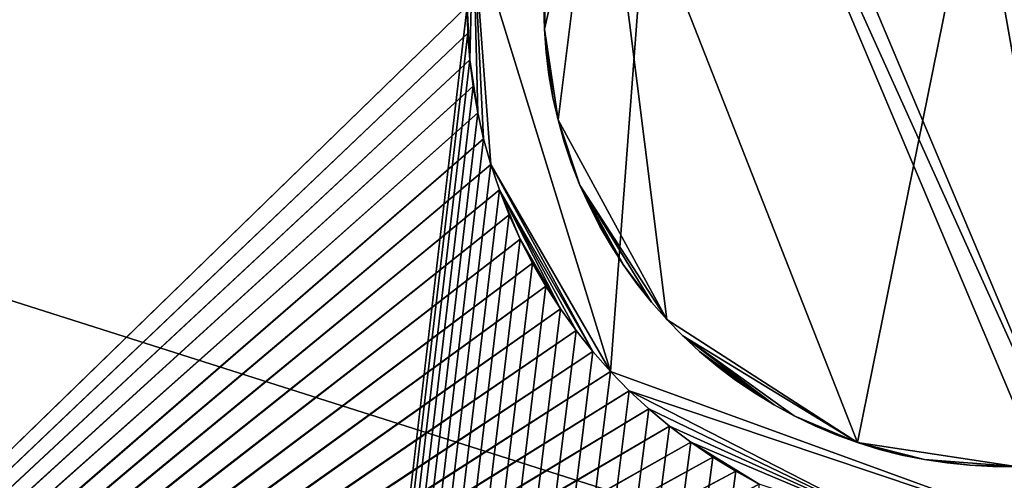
# Model space of a CAD drawing. Header units: millimetres. Extents: x 0 to 3270, y -325 to 325.
# Tile 40 of 256: x 1337 to 1350, y -6 to 0. Entities that reach past the tile are written whole.
import ezdxf

# ---------------------------------------------------------------- set-up
doc = ezdxf.new("R2010")
doc.units = ezdxf.units.MM
for name, color, linetype in [('FootBore1_P1', 7, 'Continuous'), ('PivotPin1_P1', 7, 'Continuous'), ('TongueBore1_P1', 7, 'Continuous')]:
    doc.layers.add(name, color=color, linetype=linetype)

# ---------------------------------------------------------------- blocks, each defined once
blk = doc.blocks.new('TongueBore1_P1')
at = {"layer": 'TongueBore1_P1'}
for points in [[(1600, 27.5, 1000), (0, 27.5, 1000), (0, -27.5, 1000)], [(1600, 27.5, 1000), (0, -27.5, 1000), (1600, -27.5, 1000)], [(1270, -17.5, 880), (1380, 17.5, 880), (1380, -17.5, 880)], [(1270, 17.5, 880), (1380, 17.5, 880), (1270, -17.5, 880)], [(1380, -17.5, 160), (1270, 17.5, 160), (1270, -17.5, 160)], [(1380, 17.5, 160), (1270, 17.5, 160), (1380, -17.5, 160)], [(1325, 17.5, 40), (1343, 0, 40), (1325, -17.5, 40)], [(1348.784, 6.894, 150), (1350.523, 6.98, 150), (1351.216, -6.894, 150)], [(1345.914, 5.684, 150), (1348.784, 6.894, 150), (1351.216, -6.894, 150)], [(1345.636, 5.473, 150), (1345.914, 5.684, 150), (1351.216, -6.894, 150)], [(1343.078, 1.043, 150), (1345.636, 5.473, 150), (1344.869, -4.761, 150)], [(1344.869, -4.761, 150), (1345.636, 5.473, 150), (1350.87, -6.946, 150)], [(1350.87, -6.946, 150), (1345.636, 5.473, 150), (1351.216, -6.894, 150)], [(1343, 0, 150), (1343.078, 1.043, 150), (1343.035, -0.697, 150)], [(1343.035, -0.697, 150), (1343.078, 1.043, 150), (1343.139, -1.387, 150)], [(1343.139, -1.387, 150), (1343.078, 1.043, 150), (1343.216, -1.727, 150)], [(1343.311, -2.063, 150), (1343.078, 1.043, 150), (1344.869, -4.761, 150)], [(1343.216, -1.727, 150), (1343.078, 1.043, 150), (1343.311, -2.063, 150)], [(1325, -17.5, 40), (1343, 0, 40), (1343.009, -0.349, 40)], [(1343.009, -0.349, 40), (1343, 0, 40), (1343, 0, 150)], [(1343.009, -0.349, 40), (1343, 0, 150), (1343.009, -0.349, 150)], [(1343.009, -0.349, 150), (1343, 0, 150), (1343.035, -0.697, 150)], [(1325, -17.5, 40), (1343.009, -0.349, 40), (1343.035, -0.697, 40)], [(1343.035, -0.697, 40), (1343.009, -0.349, 40), (1343.009, -0.349, 150)], [(1343.035, -0.697, 40), (1343.009, -0.349, 150), (1343.035, -0.697, 150)], [(1325, -17.5, 40), (1343.035, -0.697, 40), (1343.078, -1.043, 40)], [(1343.078, -1.043, 40), (1343.035, -0.697, 40), (1343.035, -0.697, 150)], [(1343.078, -1.043, 40), (1343.035, -0.697, 150), (1343.078, -1.043, 150)], [(1343.078, -1.043, 150), (1343.035, -0.697, 150), (1343.139, -1.387, 150)], [(1325, -17.5, 40), (1343.078, -1.043, 40), (1343.139, -1.387, 40)], [(1343.139, -1.387, 40), (1343.078, -1.043, 40), (1343.078, -1.043, 150)], [(1343.139, -1.387, 40), (1343.078, -1.043, 150), (1343.139, -1.387, 150)], [(1325, -17.5, 40), (1343.139, -1.387, 40), (1343.216, -1.727, 40)], [(1343.216, -1.727, 40), (1343.139, -1.387, 40), (1343.139, -1.387, 150)], [(1343.216, -1.727, 40), (1343.139, -1.387, 150), (1343.216, -1.727, 150)], [(1325, -17.5, 40), (1343.216, -1.727, 40), (1343.311, -2.063, 40)], [(1343.311, -2.063, 40), (1343.216, -1.727, 40), (1343.216, -1.727, 150)], [(1343.311, -2.063, 40), (1343.216, -1.727, 150), (1343.311, -2.063, 150)], [(1325, -17.5, 40), (1343.311, -2.063, 40), (1343.422, -2.394, 40)], [(1343.422, -2.394, 40), (1343.311, -2.063, 40), (1343.311, -2.063, 150)], [(1343.422, -2.394, 40), (1343.311, -2.063, 150), (1343.422, -2.394, 150)], [(1343.422, -2.394, 150), (1343.311, -2.063, 150), (1344.638, -4.5, 150)], [(1344.638, -4.5, 150), (1343.311, -2.063, 150), (1344.869, -4.761, 150)], [(1325, -17.5, 40), (1343.422, -2.394, 40), (1343.55, -2.719, 40)], [(1343.55, -2.719, 40), (1343.422, -2.394, 40), (1343.422, -2.394, 150)], [(1343.55, -2.719, 40), (1343.422, -2.394, 150), (1343.55, -2.719, 150)], [(1343.693, -3.037, 150), (1343.422, -2.394, 150), (1344.216, -3.943, 150)], [(1343.55, -2.719, 150), (1343.422, -2.394, 150), (1343.693, -3.037, 150)], [(1344.216, -3.943, 150), (1343.422, -2.394, 150), (1344.42, -4.227, 150)], [(1344.42, -4.227, 150), (1343.422, -2.394, 150), (1344.638, -4.5, 150)], [(1325, -17.5, 40), (1343.55, -2.719, 40), (1343.693, -3.037, 40)], [(1343.693, -3.037, 40), (1343.55, -2.719, 40), (1343.55, -2.719, 150)], [(1343.693, -3.037, 40), (1343.55, -2.719, 150), (1343.693, -3.037, 150)], [(1325, -17.5, 40), (1343.693, -3.037, 40), (1343.852, -3.348, 40)], [(1343.852, -3.348, 40), (1343.693, -3.037, 40), (1343.693, -3.037, 150)], [(1343.852, -3.348, 40), (1343.693, -3.037, 150), (1343.852, -3.348, 150)], [(1343.852, -3.348, 150), (1343.693, -3.037, 150), (1344.027, -3.65, 150)], [(1344.027, -3.65, 150), (1343.693, -3.037, 150), (1344.216, -3.943, 150)], [(1325, -17.5, 40), (1343.852, -3.348, 40), (1344.027, -3.65, 40)], [(1344.027, -3.65, 40), (1343.852, -3.348, 40), (1343.852, -3.348, 150)], [(1344.027, -3.65, 40), (1343.852, -3.348, 150), (1344.027, -3.65, 150)], [(1325, -17.5, 40), (1344.027, -3.65, 40), (1344.216, -3.943, 40)], [(1344.216, -3.943, 40), (1344.027, -3.65, 150), (1344.216, -3.943, 150)], [(1344.216, -3.943, 40), (1344.027, -3.65, 40), (1344.027, -3.65, 150)], [(1325, -17.5, 40), (1344.216, -3.943, 40), (1344.42, -4.227, 40)], [(1344.42, -4.227, 40), (1344.216, -3.943, 150), (1344.42, -4.227, 150)], [(1344.42, -4.227, 40), (1344.216, -3.943, 40), (1344.216, -3.943, 150)], [(1325, -17.5, 40), (1344.42, -4.227, 40), (1344.638, -4.5, 40)], [(1344.638, -4.5, 40), (1344.42, -4.227, 150), (1344.638, -4.5, 150)], [(1344.638, -4.5, 40), (1344.42, -4.227, 40), (1344.42, -4.227, 150)], [(1325, -17.5, 40), (1344.638, -4.5, 40), (1344.869, -4.761, 40)], [(1344.869, -4.761, 40), (1344.638, -4.5, 150), (1344.869, -4.761, 150)], [(1344.869, -4.761, 40), (1344.638, -4.5, 40), (1344.638, -4.5, 150)], [(1325, -17.5, 40), (1344.869, -4.761, 40), (1345.112, -5.011, 40)], [(1345.112, -5.011, 40), (1344.869, -4.761, 150), (1345.112, -5.011, 150)], [(1345.112, -5.011, 40), (1344.869, -4.761, 40), (1344.869, -4.761, 150)], [(1344.869, -4.761, 150), (1350.87, -6.946, 150), (1345.112, -5.011, 150)], [(1345.112, -5.011, 40), (1345.368, -5.248, 40), (1325, -17.5, 40)], [(1345.368, -5.248, 40), (1345.112, -5.011, 150), (1345.368, -5.248, 150)], [(1345.368, -5.248, 40), (1345.112, -5.011, 40), (1345.112, -5.011, 150)], [(1345.112, -5.011, 150), (1348.784, -6.894, 150), (1345.368, -5.248, 150)], [(1345.112, -5.011, 150), (1350.87, -6.946, 150), (1348.784, -6.894, 150)], [(1345.368, -5.248, 40), (1345.636, -5.473, 40), (1325, -17.5, 40)], [(1345.636, -5.473, 40), (1345.368, -5.248, 150), (1345.636, -5.473, 150)], [(1345.636, -5.473, 40), (1345.368, -5.248, 40), (1345.368, -5.248, 150)], [(1345.368, -5.248, 150), (1348.784, -6.894, 150), (1345.636, -5.473, 150)], [(1345.636, -5.473, 40), (1345.914, -5.684, 40), (1325, -17.5, 40)], [(1345.914, -5.684, 40), (1345.636, -5.473, 150), (1345.914, -5.684, 150)], [(1345.914, -5.684, 40), (1345.636, -5.473, 40), (1345.636, -5.473, 150)], [(1345.636, -5.473, 150), (1348.784, -6.894, 150), (1345.914, -5.684, 150)], [(1345.914, -5.684, 40), (1346.202, -5.88, 40), (1325, -17.5, 40)], [(1346.202, -5.88, 40), (1345.914, -5.684, 150), (1346.202, -5.88, 150)], [(1346.202, -5.88, 40), (1345.914, -5.684, 40), (1345.914, -5.684, 150)], [(1345.914, -5.684, 150), (1346.807, -6.229, 150), (1346.202, -5.88, 150)], [(1345.914, -5.684, 150), (1348.784, -6.894, 150), (1346.807, -6.229, 150)], [(1346.202, -5.88, 40), (1346.5, -6.062, 40), (1325, -17.5, 40)], [(1346.202, -5.88, 40), (1346.202, -5.88, 150), (1346.5, -6.062, 150)], [(1346.5, -6.062, 40), (1346.202, -5.88, 40), (1346.5, -6.062, 150)], [(1346.202, -5.88, 150), (1346.807, -6.229, 150), (1346.5, -6.062, 150)], [(1346.5, -6.062, 40), (1346.807, -6.229, 40), (1325, -17.5, 40)], [(1346.807, -6.229, 40), (1346.5, -6.062, 150), (1346.807, -6.229, 150)], [(1346.807, -6.229, 40), (1346.5, -6.062, 40), (1346.5, -6.062, 150)]]:
    blk.add_3dface(points, dxfattribs=at)
blk = doc.blocks.new('FootBore1_P1')
at = {"layer": 'FootBore1_P1'}
for points in [[(1305, -325), (1305, 325), (1343, 0)], [(1343, 0, 40), (1324.8, 17.7, 40), (1324.8, -17.7, 40)], [(1343, 0, 40), (1324.8, -17.7, 40), (1343.009, -0.349, 40)], [(1343, 0), (1343, 0, 40), (1343.009, -0.349, 40)], [(1305, -325), (1343, 0), (1343.009, -0.349)], [(1343.009, -0.349), (1343, 0), (1343.009, -0.349, 40)], [(1305, -325), (1343.009, -0.349), (1343.035, -0.697)], [(1343.009, -0.349, 40), (1324.8, -17.7, 40), (1343.035, -0.697, 40)], [(1343.009, -0.349), (1343.009, -0.349, 40), (1343.035, -0.697, 40)], [(1343.035, -0.697), (1343.009, -0.349), (1343.035, -0.697, 40)], [(1305, -325), (1343.035, -0.697), (1343.078, -1.043)], [(1343.035, -0.697, 40), (1324.8, -17.7, 40), (1343.078, -1.043, 40)], [(1343.035, -0.697), (1343.035, -0.697, 40), (1343.078, -1.043, 40)], [(1343.078, -1.043), (1343.035, -0.697), (1343.078, -1.043, 40)], [(1305, -325), (1343.078, -1.043), (1343.139, -1.387)], [(1343.078, -1.043, 40), (1324.8, -17.7, 40), (1343.139, -1.387, 40)], [(1343.139, -1.387), (1343.078, -1.043), (1343.078, -1.043, 40)], [(1343.139, -1.387), (1343.078, -1.043, 40), (1343.139, -1.387, 40)], [(1305, -325), (1343.139, -1.387), (1343.216, -1.727)], [(1343.139, -1.387, 40), (1324.8, -17.7, 40), (1343.216, -1.727, 40)], [(1343.216, -1.727), (1343.139, -1.387), (1343.139, -1.387, 40)], [(1343.216, -1.727), (1343.139, -1.387, 40), (1343.216, -1.727, 40)], [(1305, -325), (1343.216, -1.727), (1343.311, -2.063)], [(1343.216, -1.727, 40), (1324.8, -17.7, 40), (1343.311, -2.063, 40)], [(1343.216, -1.727), (1343.216, -1.727, 40), (1343.311, -2.063, 40)], [(1343.311, -2.063), (1343.216, -1.727), (1343.311, -2.063, 40)], [(1305, -325), (1343.311, -2.063), (1343.422, -2.394)], [(1343.311, -2.063, 40), (1324.8, -17.7, 40), (1343.422, -2.394, 40)], [(1343.311, -2.063), (1343.311, -2.063, 40), (1343.422, -2.394, 40)], [(1343.422, -2.394), (1343.311, -2.063), (1343.422, -2.394, 40)], [(1305, -325), (1343.422, -2.394), (1343.55, -2.719)], [(1343.422, -2.394, 40), (1324.8, -17.7, 40), (1343.55, -2.719, 40)], [(1343.422, -2.394), (1343.422, -2.394, 40), (1343.55, -2.719, 40)], [(1343.55, -2.719), (1343.422, -2.394), (1343.55, -2.719, 40)], [(1305, -325), (1343.55, -2.719), (1343.693, -3.037)], [(1343.55, -2.719, 40), (1324.8, -17.7, 40), (1343.693, -3.037, 40)], [(1343.55, -2.719), (1343.55, -2.719, 40), (1343.693, -3.037, 40)], [(1343.693, -3.037), (1343.55, -2.719), (1343.693, -3.037, 40)], [(1305, -325), (1343.693, -3.037), (1343.852, -3.348)], [(1343.693, -3.037, 40), (1324.8, -17.7, 40), (1343.852, -3.348, 40)], [(1343.693, -3.037), (1343.693, -3.037, 40), (1343.852, -3.348, 40)], [(1343.852, -3.348), (1343.693, -3.037), (1343.852, -3.348, 40)], [(1305, -325), (1343.852, -3.348), (1344.027, -3.65)], [(1343.852, -3.348, 40), (1324.8, -17.7, 40), (1344.027, -3.65, 40)], [(1344.027, -3.65), (1343.852, -3.348), (1343.852, -3.348, 40)], [(1344.027, -3.65), (1343.852, -3.348, 40), (1344.027, -3.65, 40)], [(1305, -325), (1344.027, -3.65), (1344.216, -3.943)], [(1344.027, -3.65, 40), (1324.8, -17.7, 40), (1344.216, -3.943, 40)], [(1344.027, -3.65), (1344.027, -3.65, 40), (1344.216, -3.943, 40)], [(1344.216, -3.943), (1344.027, -3.65), (1344.216, -3.943, 40)], [(1305, -325), (1344.216, -3.943), (1344.42, -4.227)], [(1344.216, -3.943, 40), (1324.8, -17.7, 40), (1344.42, -4.227, 40)], [(1344.216, -3.943), (1344.216, -3.943, 40), (1344.42, -4.227, 40)], [(1344.42, -4.227), (1344.216, -3.943), (1344.42, -4.227, 40)], [(1305, -325), (1344.42, -4.227), (1344.638, -4.5)], [(1344.42, -4.227, 40), (1324.8, -17.7, 40), (1344.638, -4.5, 40)], [(1344.638, -4.5), (1344.42, -4.227), (1344.42, -4.227, 40)], [(1344.638, -4.5), (1344.42, -4.227, 40), (1344.638, -4.5, 40)], [(1305, -325), (1344.638, -4.5), (1344.869, -4.761)], [(1344.638, -4.5, 40), (1324.8, -17.7, 40), (1344.869, -4.761, 40)], [(1344.638, -4.5), (1344.638, -4.5, 40), (1344.869, -4.761, 40)], [(1344.869, -4.761), (1344.638, -4.5), (1344.869, -4.761, 40)], [(1305, -325), (1344.869, -4.761), (1345.112, -5.011)], [(1344.869, -4.761, 40), (1324.8, -17.7, 40), (1345.112, -5.011, 40)], [(1345.112, -5.011), (1344.869, -4.761), (1344.869, -4.761, 40)], [(1345.112, -5.011), (1344.869, -4.761, 40), (1345.112, -5.011, 40)], [(1345.112, -5.011), (1345.368, -5.248), (1305, -325)], [(1345.368, -5.248, 40), (1345.112, -5.011, 40), (1324.8, -17.7, 40)], [(1345.112, -5.011), (1345.112, -5.011, 40), (1345.368, -5.248, 40)], [(1345.368, -5.248), (1345.112, -5.011), (1345.368, -5.248, 40)], [(1345.368, -5.248), (1345.636, -5.473), (1305, -325)], [(1345.636, -5.473, 40), (1345.368, -5.248, 40), (1324.8, -17.7, 40)], [(1345.636, -5.473), (1345.368, -5.248, 40), (1345.636, -5.473, 40)], [(1345.636, -5.473), (1345.368, -5.248), (1345.368, -5.248, 40)], [(1345.636, -5.473), (1345.914, -5.684), (1305, -325)], [(1345.914, -5.684, 40), (1345.636, -5.473, 40), (1324.8, -17.7, 40)], [(1345.636, -5.473), (1345.636, -5.473, 40), (1345.914, -5.684, 40)], [(1345.914, -5.684), (1345.636, -5.473), (1345.914, -5.684, 40)], [(1345.914, -5.684), (1346.202, -5.88), (1305, -325)], [(1346.202, -5.88, 40), (1345.914, -5.684, 40), (1324.8, -17.7, 40)], [(1345.914, -5.684), (1345.914, -5.684, 40), (1346.202, -5.88, 40)], [(1346.202, -5.88), (1345.914, -5.684), (1346.202, -5.88, 40)], [(1346.202, -5.88), (1346.5, -6.062), (1305, -325)], [(1346.5, -6.062, 40), (1346.202, -5.88, 40), (1324.8, -17.7, 40)], [(1346.5, -6.062), (1346.202, -5.88, 40), (1346.5, -6.062, 40)], [(1346.5, -6.062), (1346.202, -5.88), (1346.202, -5.88, 40)], [(1346.5, -6.062), (1346.807, -6.229), (1305, -325)], [(1346.807, -6.229, 40), (1346.5, -6.062, 40), (1324.8, -17.7, 40)], [(1346.807, -6.229), (1346.5, -6.062, 40), (1346.807, -6.229, 40)], [(1346.807, -6.229), (1346.5, -6.062), (1346.5, -6.062, 40)]]:
    blk.add_3dface(points, dxfattribs=at)
blk = doc.blocks.new('PivotPin1_P1')
at = {"layer": 'PivotPin1_P1'}
for points in [[(1344.731, 2.87, 10), (1350.448, 5.983, 10), (1348.089, -5.688, 10)], [(1350.448, 5.983, 100), (1344.731, 2.87, 100), (1348.089, -5.688, 100)], [(1348.089, -5.688, 10), (1350.448, 5.983, 10), (1350.15, -5.998, 10)], [(1350.448, 5.983, 100), (1348.089, -5.688, 100), (1350.15, -5.998, 100)], [(1344.007, -0.299, 10), (1344.731, 2.87, 10), (1344.186, -1.481, 10)], [(1344.03, 0.597, 10), (1344.731, 2.87, 10), (1344.007, -0.299, 10)], [(1344.731, 2.87, 100), (1344.007, -0.299, 100), (1344.186, -1.481, 100)], [(1344.731, 2.87, 100), (1344.03, 0.597, 100), (1344.007, -0.299, 100)], [(1344.186, -1.481, 10), (1344.731, 2.87, 10), (1345.602, -4.081, 10)], [(1344.731, 2.87, 100), (1344.186, -1.481, 100), (1345.602, -4.081, 100)], [(1345.602, -4.081, 10), (1344.731, 2.87, 10), (1348.089, -5.688, 10)], [(1344.731, 2.87, 100), (1345.602, -4.081, 100), (1348.089, -5.688, 100)], [(1344.007, 0.299, 10), (1344.03, 0.597, 10), (1344.007, -0.299, 10)], [(1344.03, 0.597, 100), (1344.007, 0.299, 100), (1344.007, -0.299, 100)], [(1344, 0, 10), (1344.007, 0.299, 10), (1344.007, -0.299, 10)], [(1344.007, 0.299, 100), (1344, 0, 100), (1344.007, -0.299, 100)], [(1344, 0, 10), (1344.007, -0.299, 10), (1344, 0, 100)], [(1344, 0, 100), (1344.007, -0.299, 10), (1344.007, -0.299, 100)], [(1344.007, -0.299, 10), (1344.03, -0.597, 10), (1344.007, -0.299, 100)], [(1344.007, -0.299, 100), (1344.03, -0.597, 10), (1344.03, -0.597, 100)], [(1344.03, -0.597, 10), (1344.007, -0.299, 10), (1344.067, -0.894, 10)], [(1344.067, -0.894, 10), (1344.007, -0.299, 10), (1344.119, -1.189, 10)], [(1344.119, -1.189, 10), (1344.007, -0.299, 10), (1344.186, -1.481, 10)], [(1344.007, -0.299, 100), (1344.03, -0.597, 100), (1344.067, -0.894, 100)], [(1344.007, -0.299, 100), (1344.067, -0.894, 100), (1344.119, -1.189, 100)], [(1344.007, -0.299, 100), (1344.119, -1.189, 100), (1344.186, -1.481, 100)], [(1344.03, -0.597, 10), (1344.067, -0.894, 10), (1344.03, -0.597, 100)], [(1344.03, -0.597, 100), (1344.067, -0.894, 10), (1344.067, -0.894, 100)], [(1344.067, -0.894, 10), (1344.119, -1.189, 10), (1344.067, -0.894, 100)], [(1344.067, -0.894, 100), (1344.119, -1.189, 10), (1344.119, -1.189, 100)], [(1344.119, -1.189, 10), (1344.186, -1.481, 10), (1344.119, -1.189, 100)], [(1344.119, -1.189, 100), (1344.186, -1.481, 10), (1344.186, -1.481, 100)], [(1344.186, -1.481, 10), (1344.267, -1.769, 10), (1344.186, -1.481, 100)], [(1344.186, -1.481, 100), (1344.267, -1.769, 10), (1344.267, -1.769, 100)], [(1344.471, -2.331, 10), (1344.186, -1.481, 10), (1345.602, -4.081, 10)], [(1344.267, -1.769, 10), (1344.186, -1.481, 10), (1344.471, -2.331, 10)], [(1344.186, -1.481, 100), (1344.471, -2.331, 100), (1345.602, -4.081, 100)], [(1344.186, -1.481, 100), (1344.267, -1.769, 100), (1344.471, -2.331, 100)], [(1344.267, -1.769, 10), (1344.362, -2.052, 10), (1344.267, -1.769, 100)], [(1344.267, -1.769, 100), (1344.362, -2.052, 10), (1344.362, -2.052, 100)], [(1344.362, -2.052, 10), (1344.267, -1.769, 10), (1344.471, -2.331, 10)], [(1344.267, -1.769, 100), (1344.362, -2.052, 100), (1344.471, -2.331, 100)], [(1344.362, -2.052, 10), (1344.471, -2.331, 10), (1344.362, -2.052, 100)], [(1344.362, -2.052, 100), (1344.471, -2.331, 10), (1344.471, -2.331, 100)], [(1344.471, -2.331, 10), (1344.594, -2.603, 10), (1344.471, -2.331, 100)], [(1344.471, -2.331, 100), (1344.594, -2.603, 10), (1344.594, -2.603, 100)], [(1345.043, -3.38, 10), (1344.471, -2.331, 10), (1345.404, -3.857, 10)], [(1344.594, -2.603, 10), (1344.471, -2.331, 10), (1344.731, -2.87, 10)], [(1344.731, -2.87, 10), (1344.471, -2.331, 10), (1344.88, -3.129, 10)], [(1344.88, -3.129, 10), (1344.471, -2.331, 10), (1345.043, -3.38, 10)], [(1345.404, -3.857, 10), (1344.471, -2.331, 10), (1345.602, -4.081, 10)], [(1344.471, -2.331, 100), (1345.043, -3.38, 100), (1345.404, -3.857, 100)], [(1344.471, -2.331, 100), (1344.594, -2.603, 100), (1344.731, -2.87, 100)], [(1344.471, -2.331, 100), (1344.731, -2.87, 100), (1344.88, -3.129, 100)], [(1344.471, -2.331, 100), (1344.88, -3.129, 100), (1345.043, -3.38, 100)], [(1344.471, -2.331, 100), (1345.404, -3.857, 100), (1345.602, -4.081, 100)], [(1344.594, -2.603, 10), (1344.731, -2.87, 10), (1344.594, -2.603, 100)], [(1344.594, -2.603, 100), (1344.731, -2.87, 10), (1344.731, -2.87, 100)], [(1344.731, -2.87, 10), (1344.88, -3.129, 10), (1344.731, -2.87, 100)], [(1344.731, -2.87, 100), (1344.88, -3.129, 10), (1344.88, -3.129, 100)], [(1344.88, -3.129, 10), (1345.043, -3.38, 10), (1344.88, -3.129, 100)], [(1344.88, -3.129, 100), (1345.043, -3.38, 10), (1345.043, -3.38, 100)], [(1345.043, -3.38, 10), (1345.217, -3.623, 10), (1345.043, -3.38, 100)], [(1345.043, -3.38, 100), (1345.217, -3.623, 10), (1345.217, -3.623, 100)], [(1345.217, -3.623, 10), (1345.043, -3.38, 10), (1345.404, -3.857, 10)], [(1345.043, -3.38, 100), (1345.217, -3.623, 100), (1345.404, -3.857, 100)], [(1345.217, -3.623, 10), (1345.404, -3.857, 10), (1345.217, -3.623, 100)], [(1345.217, -3.623, 100), (1345.404, -3.857, 10), (1345.404, -3.857, 100)], [(1345.404, -3.857, 10), (1345.602, -4.081, 10), (1345.404, -3.857, 100)], [(1345.404, -3.857, 100), (1345.602, -4.081, 10), (1345.602, -4.081, 100)], [(1345.602, -4.081, 100), (1345.602, -4.081, 10), (1345.811, -4.295, 100)], [(1345.602, -4.081, 10), (1345.811, -4.295, 10), (1345.811, -4.295, 100)], [(1345.602, -4.081, 10), (1348.089, -5.688, 10), (1345.811, -4.295, 10)], [(1348.089, -5.688, 100), (1345.602, -4.081, 100), (1345.811, -4.295, 100)], [(1345.811, -4.295, 100), (1345.811, -4.295, 10), (1346.03, -4.499, 100)], [(1345.811, -4.295, 10), (1346.03, -4.499, 10), (1346.03, -4.499, 100)], [(1345.811, -4.295, 10), (1347, -5.196, 10), (1346.03, -4.499, 10)], [(1345.811, -4.295, 10), (1347.263, -5.339, 10), (1347, -5.196, 10)], [(1345.811, -4.295, 10), (1348.089, -5.688, 10), (1347.263, -5.339, 10)], [(1347, -5.196, 100), (1345.811, -4.295, 100), (1346.03, -4.499, 100)], [(1347.263, -5.339, 100), (1345.811, -4.295, 100), (1347, -5.196, 100)], [(1348.089, -5.688, 100), (1345.811, -4.295, 100), (1347.263, -5.339, 100)], [(1346.03, -4.499, 10), (1346.259, -4.691, 10), (1346.03, -4.499, 100)], [(1346.03, -4.499, 100), (1346.259, -4.691, 10), (1346.259, -4.691, 100)], [(1346.03, -4.499, 10), (1347, -5.196, 10), (1346.259, -4.691, 10)], [(1347, -5.196, 100), (1346.03, -4.499, 100), (1346.259, -4.691, 100)], [(1346.259, -4.691, 100), (1346.259, -4.691, 10), (1346.498, -4.872, 100)], [(1346.259, -4.691, 10), (1346.498, -4.872, 10), (1346.498, -4.872, 100)], [(1346.259, -4.691, 10), (1346.745, -5.04, 10), (1346.498, -4.872, 10)], [(1346.259, -4.691, 10), (1347, -5.196, 10), (1346.745, -5.04, 10)], [(1346.745, -5.04, 100), (1346.259, -4.691, 100), (1346.498, -4.872, 100)], [(1347, -5.196, 100), (1346.259, -4.691, 100), (1346.745, -5.04, 100)], [(1346.498, -4.872, 100), (1346.745, -5.04, 10), (1346.745, -5.04, 100)], [(1346.498, -4.872, 10), (1346.745, -5.04, 10), (1346.498, -4.872, 100)], [(1346.745, -5.04, 100), (1347, -5.196, 10), (1347, -5.196, 100)], [(1346.745, -5.04, 10), (1347, -5.196, 10), (1346.745, -5.04, 100)], [(1347, -5.196, 100), (1347, -5.196, 10), (1347.263, -5.339, 100)], [(1347, -5.196, 10), (1347.263, -5.339, 10), (1347.263, -5.339, 100)], [(1347.263, -5.339, 100), (1347.263, -5.339, 10), (1347.532, -5.469, 100)], [(1347.263, -5.339, 10), (1347.532, -5.469, 10), (1347.532, -5.469, 100)], [(1347.263, -5.339, 10), (1347.808, -5.585, 10), (1347.532, -5.469, 10)], [(1347.263, -5.339, 10), (1348.089, -5.688, 10), (1347.808, -5.585, 10)], [(1347.808, -5.585, 100), (1347.263, -5.339, 100), (1347.532, -5.469, 100)], [(1348.089, -5.688, 100), (1347.263, -5.339, 100), (1347.808, -5.585, 100)], [(1347.532, -5.469, 100), (1347.808, -5.585, 10), (1347.808, -5.585, 100)], [(1347.532, -5.469, 10), (1347.808, -5.585, 10), (1347.532, -5.469, 100)], [(1347.808, -5.585, 10), (1348.089, -5.688, 10), (1347.808, -5.585, 100)], [(1347.808, -5.585, 100), (1348.089, -5.688, 10), (1348.089, -5.688, 100)], [(1348.089, -5.688, 10), (1348.375, -5.776, 10), (1348.089, -5.688, 100)], [(1348.089, -5.688, 100), (1348.375, -5.776, 10), (1348.375, -5.776, 100)], [(1348.089, -5.688, 10), (1348.958, -5.909, 10), (1348.375, -5.776, 10)], [(1348.089, -5.688, 10), (1350.15, -5.998, 10), (1348.958, -5.909, 10)], [(1348.958, -5.909, 100), (1348.089, -5.688, 100), (1348.375, -5.776, 100)], [(1350.15, -5.998, 100), (1348.089, -5.688, 100), (1348.958, -5.909, 100)], [(1348.375, -5.776, 10), (1348.665, -5.85, 10), (1348.375, -5.776, 100)], [(1348.375, -5.776, 100), (1348.665, -5.85, 10), (1348.665, -5.85, 100)], [(1348.375, -5.776, 10), (1348.958, -5.909, 10), (1348.665, -5.85, 10)], [(1348.958, -5.909, 100), (1348.375, -5.776, 100), (1348.665, -5.85, 100)], [(1348.665, -5.85, 10), (1348.958, -5.909, 10), (1348.665, -5.85, 100)], [(1348.665, -5.85, 100), (1348.958, -5.909, 10), (1348.958, -5.909, 100)], [(1348.958, -5.909, 10), (1349.254, -5.953, 10), (1348.958, -5.909, 100)], [(1348.958, -5.909, 100), (1349.254, -5.953, 10), (1349.254, -5.953, 100)], [(1348.958, -5.909, 10), (1349.552, -5.983, 10), (1349.254, -5.953, 10)], [(1348.958, -5.909, 10), (1350.15, -5.998, 10), (1349.552, -5.983, 10)], [(1349.552, -5.983, 100), (1348.958, -5.909, 100), (1349.254, -5.953, 100)], [(1350.15, -5.998, 100), (1348.958, -5.909, 100), (1349.552, -5.983, 100)], [(1349.254, -5.953, 10), (1349.552, -5.983, 10), (1349.254, -5.953, 100)], [(1349.254, -5.953, 100), (1349.552, -5.983, 10), (1349.552, -5.983, 100)], [(1349.552, -5.983, 10), (1349.85, -5.998, 10), (1349.552, -5.983, 100)], [(1349.552, -5.983, 100), (1349.85, -5.998, 10), (1349.85, -5.998, 100)], [(1349.552, -5.983, 10), (1350.15, -5.998, 10), (1349.85, -5.998, 10)], [(1350.15, -5.998, 100), (1349.552, -5.983, 100), (1349.85, -5.998, 100)], [(1349.85, -5.998, 10), (1350.15, -5.998, 10), (1349.85, -5.998, 100)], [(1349.85, -5.998, 100), (1350.15, -5.998, 10), (1350.15, -5.998, 100)]]:
    blk.add_3dface(points, dxfattribs=at)

msp = doc.modelspace()

# ---------------------------------------------------------------- block references
at = {"layer": 'FootBore1_P1'}
msp.add_blockref('FootBore1_P1', (0, 0), dxfattribs=at)
at = {"layer": 'PivotPin1_P1'}
msp.add_blockref('PivotPin1_P1', (0, 0), dxfattribs=at)
at = {"layer": 'TongueBore1_P1'}
msp.add_blockref('TongueBore1_P1', (0, 0), dxfattribs=at)

doc.saveas('drawing.dxf')
